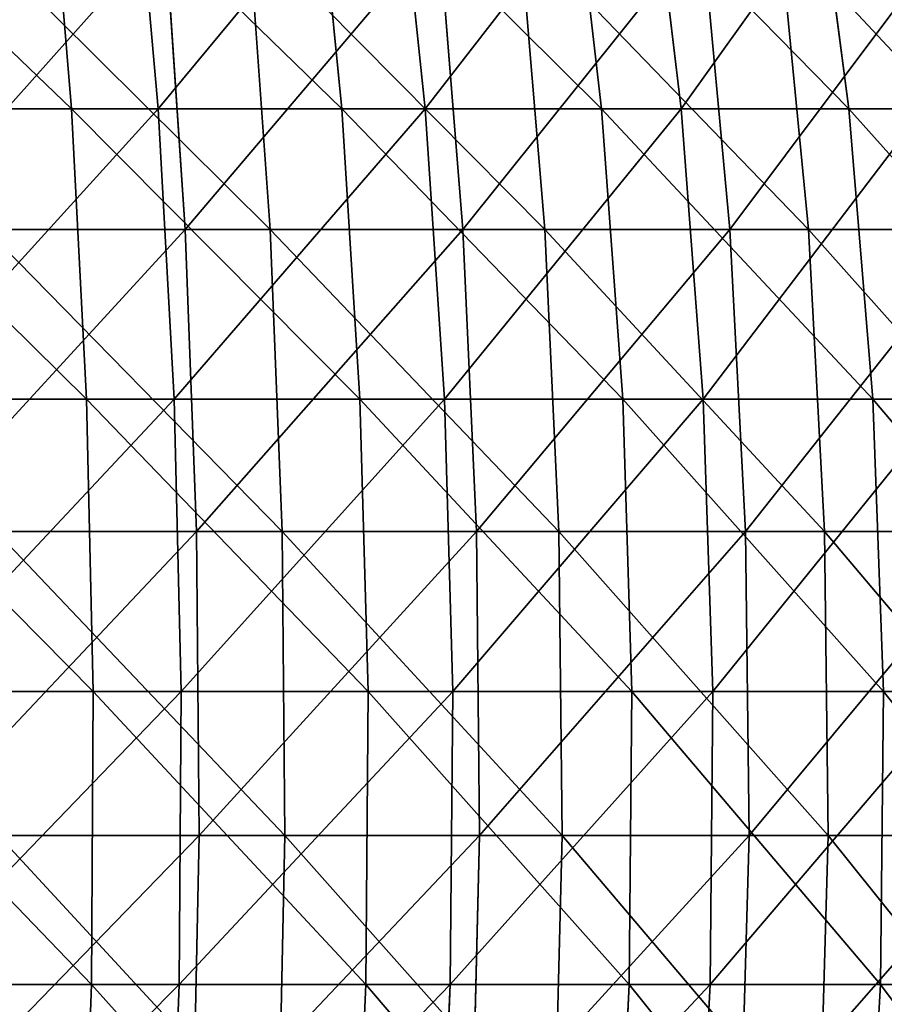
# Model space of a CAD drawing. Extents: x 143 to 263, y -61 to 82.
# Tile 106 of 256: x 223 to 236, y -4 to 11. Entities that reach past the tile are written whole.
import ezdxf

# ---------------------------------------------------------------- set-up
doc = ezdxf.new("R2010")
doc.units = 0
doc.header["$LTSCALE"] = 25.4
doc.layers.get('0').update_dxf_attribs({"color": 13, "linetype": 'CONTINUOUS'})

# ---------------------------------------------------------------- blocks, each defined once
blk = doc.blocks.new('ICE-BALL-8126_STL')
at = {"color": 7}
for p, q in [((81.799, 31.97, 101.922), (81.799, 35.609, 99.096)), ((81.799, 31.97, 101.922), (81.799, 35.609, 99.096)), ((86.297, 31.924, 101.857), (86.297, 35.558, 99.035)), ((86.297, 31.924, 101.857), (86.297, 35.558, 99.035)), ((77.309, 31.808, 101.696), (77.309, 35.43, 98.883)), ((77.309, 31.808, 101.696), (77.309, 35.43, 98.883)), ((72.855, 31.44, 101.179), (72.855, 35.02, 98.398)), ((72.855, 31.44, 101.179), (72.855, 35.02, 98.398)), ((79.343, 34.946, 7.906), (79.343, 31.067, 5.248)), ((79.343, 34.946, 7.906), (79.343, 31.067, 5.248)), ((84.006, 35.01, 7.821), (84.006, 31.124, 5.157)), ((84.006, 35.01, 7.821), (84.006, 31.124, 5.157)), ((74.704, 34.666, 8.282), (74.704, 30.818, 5.644)), ((74.704, 34.666, 8.282), (74.704, 30.818, 5.644)), ((84.006, 29.909, 107.454), (84.006, 33.856, 104.883)), ((84.006, 29.909, 107.454), (84.006, 33.856, 104.883)), ((79.343, 29.854, 107.362), (79.343, 33.794, 104.796)), ((79.343, 29.854, 107.362), (79.343, 33.794, 104.796)), ((74.704, 29.614, 106.96), (74.704, 33.523, 104.414)), ((74.704, 29.614, 106.96), (74.704, 33.523, 104.414)), ((81.799, 33.146, 10.805), (81.799, 29.354, 8.186)), ((81.799, 33.146, 10.805), (81.799, 29.354, 8.186)), ((77.309, 32.978, 11.027), (77.309, 29.206, 8.421)), ((77.309, 32.978, 11.027), (77.309, 29.206, 8.421)), ((86.297, 33.098, 10.869), (86.297, 29.312, 8.253)), ((86.297, 33.098, 10.869), (86.297, 29.312, 8.253)), ((72.855, 32.596, 11.535), (72.855, 28.866, 8.958)), ((72.855, 32.596, 11.535), (72.855, 28.866, 8.958)), ((81.799, 31.97, 101.922), (77.309, 31.808, 101.696)), ((81.799, 31.97, 101.922), (77.309, 31.808, 101.696)), ((86.297, 31.924, 101.857), (81.799, 31.97, 101.922)), ((81.799, 28.112, 104.443), (81.799, 31.97, 101.922)), ((86.297, 31.924, 101.857), (81.799, 31.97, 101.922)), ((81.799, 28.112, 104.443), (81.799, 31.97, 101.922)), ((90.775, 31.67, 101.501), (86.297, 31.924, 101.857)), ((86.297, 28.071, 104.374), (86.297, 31.924, 101.857)), ((90.775, 31.67, 101.501), (86.297, 31.924, 101.857)), ((86.297, 28.071, 104.374), (86.297, 31.924, 101.857)), ((77.309, 31.808, 101.696), (72.855, 31.44, 101.179)), ((77.309, 31.808, 101.696), (72.855, 31.44, 101.179)), ((77.309, 27.97, 104.204), (77.309, 31.808, 101.696)), ((77.309, 27.97, 104.204), (77.309, 31.808, 101.696)), ((72.855, 31.44, 101.179), (68.466, 30.867, 100.375)), ((72.855, 31.44, 101.179), (68.466, 30.867, 100.375)), ((72.855, 27.644, 103.658), (72.855, 31.44, 101.179)), ((72.855, 27.644, 103.658), (72.855, 31.44, 101.179)), ((79.343, 31.067, 5.248), (74.704, 30.818, 5.644)), ((79.343, 31.067, 5.248), (74.704, 30.818, 5.644)), ((84.006, 31.124, 5.157), (79.343, 31.067, 5.248)), ((84.006, 31.124, 5.157), (79.343, 31.067, 5.248)), ((79.343, 31.067, 5.248), (79.343, 26.992, 2.901)), ((79.343, 31.067, 5.248), (79.343, 26.992, 2.901)), ((84.006, 31.124, 5.157), (84.006, 27.042, 2.807)), ((88.662, 30.988, 5.373), (84.006, 31.124, 5.157)), ((84.006, 31.124, 5.157), (84.006, 27.042, 2.807)), ((88.662, 30.988, 5.373), (84.006, 31.124, 5.157)), ((74.704, 30.818, 5.644), (70.114, 30.377, 6.345)), ((74.704, 30.818, 5.644), (70.114, 30.377, 6.345)), ((74.704, 30.818, 5.644), (74.704, 26.775, 3.316)), ((74.704, 30.818, 5.644), (74.704, 26.775, 3.316)), ((79.343, 29.854, 107.362), (74.704, 29.614, 106.96)), ((79.343, 29.854, 107.362), (74.704, 29.614, 106.96)), ((84.006, 29.909, 107.454), (79.343, 29.854, 107.362)), ((84.006, 29.909, 107.454), (79.343, 29.854, 107.362)), ((79.343, 25.724, 109.611), (79.343, 29.854, 107.362)), ((79.343, 25.724, 109.611), (79.343, 29.854, 107.362)), ((84.006, 25.772, 109.706), (84.006, 29.909, 107.454)), ((88.662, 29.778, 107.234), (84.006, 29.909, 107.454)), ((88.662, 29.778, 107.234), (84.006, 29.909, 107.454)), ((84.006, 25.772, 109.706), (84.006, 29.909, 107.454)), ((74.704, 29.614, 106.96), (70.114, 29.19, 106.249)), ((74.704, 29.614, 106.96), (70.114, 29.19, 106.249)), ((74.704, 25.516, 109.191), (74.704, 29.614, 106.96)), ((74.704, 25.516, 109.191), (74.704, 29.614, 106.96)), ((77.309, 29.206, 8.421), (81.799, 29.354, 8.186)), ((77.309, 29.206, 8.421), (81.799, 29.354, 8.186)), ((81.799, 29.354, 8.186), (86.297, 29.312, 8.253)), ((81.799, 29.354, 8.186), (86.297, 29.312, 8.253)), ((81.799, 29.354, 8.186), (81.799, 25.362, 5.885)), ((81.799, 29.354, 8.186), (81.799, 25.362, 5.885)), ((72.855, 28.866, 8.958), (77.309, 29.206, 8.421)), ((72.855, 28.866, 8.958), (77.309, 29.206, 8.421)), ((77.309, 29.206, 8.421), (77.309, 25.233, 6.132)), ((77.309, 29.206, 8.421), (77.309, 25.233, 6.132)), ((86.297, 29.312, 8.253), (90.775, 29.078, 8.623)), ((86.297, 29.312, 8.253), (90.775, 29.078, 8.623)), ((86.297, 29.312, 8.253), (86.297, 25.325, 5.956)), ((86.297, 29.312, 8.253), (86.297, 25.325, 5.956)), ((68.466, 28.339, 9.792), (72.855, 28.866, 8.958)), ((68.466, 28.339, 9.792), (72.855, 28.866, 8.958)), ((72.855, 28.866, 8.958), (72.855, 24.939, 6.694)), ((72.855, 28.866, 8.958), (72.855, 24.939, 6.694)), ((77.309, 27.97, 104.204), (81.799, 28.112, 104.443)), ((77.309, 27.97, 104.204), (81.799, 28.112, 104.443)), ((81.799, 24.062, 106.64), (81.799, 28.112, 104.443)), ((81.799, 28.112, 104.443), (86.297, 28.071, 104.374)), ((81.799, 28.112, 104.443), (86.297, 28.071, 104.374)), ((81.799, 24.062, 106.64), (81.799, 28.112, 104.443)), ((72.855, 27.644, 103.658), (77.309, 27.97, 104.204)), ((72.855, 27.644, 103.658), (77.309, 27.97, 104.204)), ((77.309, 23.939, 106.39), (77.309, 27.97, 104.204)), ((77.309, 23.939, 106.39), (77.309, 27.97, 104.204)), ((86.297, 24.027, 106.569), (86.297, 28.071, 104.374)), ((86.297, 28.071, 104.374), (90.775, 27.847, 103.999)), ((86.297, 28.071, 104.374), (90.775, 27.847, 103.999)), ((86.297, 24.027, 106.569), (86.297, 28.071, 104.374)), ((68.466, 27.139, 102.811), (72.855, 27.644, 103.658)), ((68.466, 27.139, 102.811), (72.855, 27.644, 103.658)), ((72.855, 23.66, 105.82), (72.855, 27.644, 103.658)), ((72.855, 23.66, 105.82), (72.855, 27.644, 103.658)), ((79.343, 26.992, 2.901), (74.704, 26.775, 3.316)), ((79.343, 26.992, 2.901), (74.704, 26.775, 3.316)), ((84.006, 27.042, 2.807), (79.343, 26.992, 2.901)), ((84.006, 27.042, 2.807), (79.343, 26.992, 2.901)), ((79.343, 26.992, 2.901), (79.343, 22.746, 0.882)), ((79.343, 26.992, 2.901), (79.343, 22.746, 0.882)), ((84.006, 27.042, 2.807), (84.006, 22.788, 0.784)), ((88.662, 26.923, 3.033), (84.006, 27.042, 2.807)), ((84.006, 27.042, 2.807), (84.006, 22.788, 0.784)), ((88.662, 26.923, 3.033), (84.006, 27.042, 2.807)), ((74.704, 26.775, 3.316), (70.114, 26.39, 4.049)), ((74.704, 26.775, 3.316), (70.114, 26.39, 4.049)), ((74.704, 26.775, 3.316), (74.704, 22.561, 1.313)), ((74.704, 26.775, 3.316), (74.704, 22.561, 1.313)), ((79.343, 25.724, 109.611), (74.704, 25.516, 109.191)), ((79.343, 25.724, 109.611), (74.704, 25.516, 109.191)), ((84.006, 25.772, 109.706), (79.343, 25.724, 109.611)), ((84.006, 25.772, 109.706), (79.343, 25.724, 109.611)), ((79.343, 21.431, 111.528), (79.343, 25.724, 109.611)), ((79.343, 21.431, 111.528), (79.343, 25.724, 109.611)), ((84.006, 21.47, 111.628), (84.006, 25.772, 109.706)), ((88.662, 25.658, 109.477), (84.006, 25.772, 109.706)), ((84.006, 21.47, 111.628), (84.006, 25.772, 109.706)), ((88.662, 25.658, 109.477), (84.006, 25.772, 109.706)), ((74.704, 25.516, 109.191), (70.114, 25.149, 108.449)), ((74.704, 25.516, 109.191), (70.114, 25.149, 108.449)), ((74.704, 21.257, 111.093), (74.704, 25.516, 109.191)), ((74.704, 21.257, 111.093), (74.704, 25.516, 109.191)), ((77.309, 25.233, 6.132), (81.799, 25.362, 5.885)), ((77.309, 25.233, 6.132), (81.799, 25.362, 5.885)), ((81.799, 25.362, 5.885), (86.297, 25.325, 5.956)), ((81.799, 25.362, 5.885), (86.297, 25.325, 5.956)), ((81.799, 25.362, 5.885), (81.799, 21.196, 3.917)), ((81.799, 25.362, 5.885), (81.799, 21.196, 3.917)), ((86.297, 25.325, 5.956), (90.775, 25.122, 6.343)), ((86.297, 25.325, 5.956), (90.775, 25.122, 6.343)), ((86.297, 25.325, 5.956), (86.297, 21.164, 3.99)), ((86.297, 25.325, 5.956), (86.297, 21.164, 3.99)), ((72.855, 24.939, 6.694), (77.309, 25.233, 6.132)), ((72.855, 24.939, 6.694), (77.309, 25.233, 6.132)), ((77.309, 25.233, 6.132), (77.309, 21.087, 4.173)), ((77.309, 25.233, 6.132), (77.309, 21.087, 4.173)), ((68.466, 24.481, 7.569), (72.855, 24.939, 6.694)), ((68.466, 24.481, 7.569), (72.855, 24.939, 6.694)), ((72.855, 24.939, 6.694), (72.855, 20.84, 4.758)), ((72.855, 24.939, 6.694), (72.855, 20.84, 4.758)), ((77.309, 23.939, 106.39), (81.799, 24.062, 106.64)), ((77.309, 23.939, 106.39), (81.799, 24.062, 106.64)), ((81.799, 19.846, 108.5), (81.799, 24.062, 106.64)), ((81.799, 24.062, 106.64), (86.297, 24.027, 106.569)), ((81.799, 24.062, 106.64), (86.297, 24.027, 106.569)), ((81.799, 19.846, 108.5), (81.799, 24.062, 106.64)), ((72.855, 23.66, 105.82), (77.309, 23.939, 106.39)), ((72.855, 23.66, 105.82), (77.309, 23.939, 106.39)), ((77.309, 19.744, 108.241), (77.309, 23.939, 106.39)), ((77.309, 19.744, 108.241), (77.309, 23.939, 106.39)), ((86.297, 19.817, 108.426), (86.297, 24.027, 106.569)), ((86.297, 24.027, 106.569), (90.775, 23.834, 106.176)), ((86.297, 24.027, 106.569), (90.775, 23.834, 106.176)), ((86.297, 19.817, 108.426), (86.297, 24.027, 106.569)), ((68.466, 23.225, 104.934), (72.855, 23.66, 105.82)), ((68.466, 23.225, 104.934), (72.855, 23.66, 105.82)), ((72.855, 19.512, 107.65), (72.855, 23.66, 105.82)), ((72.855, 19.512, 107.65), (72.855, 23.66, 105.82)), ((79.343, 22.746, 0.882), (74.704, 22.561, 1.313)), ((79.343, 22.746, 0.882), (74.704, 22.561, 1.313)), ((84.006, 22.788, 0.784), (79.343, 22.746, 0.882)), ((84.006, 22.788, 0.784), (79.343, 22.746, 0.882)), ((79.343, 22.746, 0.882), (79.343, 18.354, -0.798)), ((79.343, 22.746, 0.882), (79.343, 18.354, -0.798)), ((84.006, 22.788, 0.784), (84.006, 18.388, -0.899)), ((88.662, 22.687, 1.019), (84.006, 22.788, 0.784)), ((84.006, 22.788, 0.784), (84.006, 18.388, -0.899)), ((88.662, 22.687, 1.019), (84.006, 22.788, 0.784)), ((74.704, 22.561, 1.313), (70.114, 22.235, 2.074)), ((74.704, 22.561, 1.313), (70.114, 22.235, 2.074)), ((74.704, 22.561, 1.313), (74.704, 18.204, -0.354)), ((74.704, 22.561, 1.313), (74.704, 18.204, -0.354)), ((84.006, 21.47, 111.628), (79.343, 21.431, 111.528)), ((84.006, 21.47, 111.628), (79.343, 21.431, 111.528)), ((84.006, 17.032, 113.205), (84.006, 21.47, 111.628)), ((88.662, 21.376, 111.39), (84.006, 21.47, 111.628)), ((84.006, 17.032, 113.205), (84.006, 21.47, 111.628)), ((88.662, 21.376, 111.39), (84.006, 21.47, 111.628)), ((79.343, 21.431, 111.528), (74.704, 21.257, 111.093)), ((79.343, 21.431, 111.528), (74.704, 21.257, 111.093)), ((79.343, 17, 113.103), (79.343, 21.431, 111.528)), ((79.343, 17, 113.103), (79.343, 21.431, 111.528)), ((74.704, 21.257, 111.093), (70.114, 20.949, 110.325)), ((74.704, 21.257, 111.093), (70.114, 20.949, 110.325)), ((74.704, 16.861, 112.656), (74.704, 21.257, 111.093)), ((74.704, 16.861, 112.656), (74.704, 21.257, 111.093)), ((77.309, 21.087, 4.173), (81.799, 21.196, 3.917)), ((77.309, 21.087, 4.173), (81.799, 21.196, 3.917)), ((81.799, 21.196, 3.917), (86.297, 21.164, 3.99)), ((81.799, 21.196, 3.917), (86.297, 21.164, 3.99)), ((81.799, 21.196, 3.917), (81.799, 16.882, 2.295)), ((81.799, 21.196, 3.917), (81.799, 16.882, 2.295)), ((86.297, 21.164, 3.99), (90.775, 20.994, 4.393)), ((86.297, 21.164, 3.99), (90.775, 20.994, 4.393)), ((86.297, 21.164, 3.99), (86.297, 16.857, 2.37)), ((86.297, 21.164, 3.99), (86.297, 16.857, 2.37)), ((72.855, 20.84, 4.758), (77.309, 21.087, 4.173)), ((72.855, 20.84, 4.758), (77.309, 21.087, 4.173)), ((77.309, 21.087, 4.173), (77.309, 16.795, 2.559)), ((77.309, 21.087, 4.173), (77.309, 16.795, 2.559)), ((68.466, 20.455, 5.667), (72.855, 20.84, 4.758)), ((68.466, 20.455, 5.667), (72.855, 20.84, 4.758)), ((72.855, 20.84, 4.758), (72.855, 16.596, 3.162)), ((72.855, 20.84, 4.758), (72.855, 16.596, 3.162)), ((77.309, 19.744, 108.241), (81.799, 19.846, 108.5)), ((77.309, 19.744, 108.241), (81.799, 19.846, 108.5)), ((81.799, 15.493, 110.01), (81.799, 19.846, 108.5)), ((81.799, 19.846, 108.5), (86.297, 19.817, 108.426)), ((81.799, 19.846, 108.5), (86.297, 19.817, 108.426)), ((81.799, 15.493, 110.01), (81.799, 19.846, 108.5)), ((86.297, 15.469, 109.934), (86.297, 19.817, 108.426)), ((86.297, 19.817, 108.426), (90.775, 19.657, 108.019)), ((86.297, 19.817, 108.426), (90.775, 19.657, 108.019)), ((86.297, 15.469, 109.934), (86.297, 19.817, 108.426)), ((72.855, 19.512, 107.65), (77.309, 19.744, 108.241)), ((72.855, 19.512, 107.65), (77.309, 19.744, 108.241)), ((77.309, 15.412, 109.744), (77.309, 19.744, 108.241)), ((77.309, 15.412, 109.744), (77.309, 19.744, 108.241)), ((68.466, 19.151, 106.732), (72.855, 19.512, 107.65)), ((68.466, 19.151, 106.732), (72.855, 19.512, 107.65)), ((72.855, 15.229, 109.136), (72.855, 19.512, 107.65)), ((72.855, 15.229, 109.136), (72.855, 19.512, 107.65))]:
    blk.add_line(p, q, dxfattribs=at)
mesh = blk.add_polyface(dxfattribs=at)
corners = [(81.799, 35.609, 99.096), (77.309, 31.808, 101.696), (77.309, 35.43, 98.883), (81.799, 31.97, 101.922)]
mesh.append_faces([[corners[k] for k in face] for face in [(0, 1, 2), (1, 0, 3)]], dxfattribs={"vtx0": -1, "color": 7})
mesh = blk.add_polyface(dxfattribs=at)
corners = [(86.297, 35.558, 99.035), (81.799, 31.97, 101.922), (81.799, 35.609, 99.096), (86.297, 31.924, 101.857)]
mesh.append_faces([[corners[k] for k in face] for face in [(0, 1, 2), (1, 0, 3)]], dxfattribs={"vtx0": -1, "color": 7})
mesh = blk.add_polyface(dxfattribs=at)
corners = [(90.775, 35.276, 98.701), (86.297, 31.924, 101.857), (86.297, 35.558, 99.035), (90.775, 31.67, 101.501)]
mesh.append_faces([[corners[k] for k in face] for face in [(0, 1, 2), (1, 0, 3)]], dxfattribs={"vtx0": -1, "color": 7})
mesh = blk.add_polyface(dxfattribs=at)
corners = [(77.309, 35.43, 98.883), (72.855, 31.44, 101.179), (72.855, 35.02, 98.398), (77.309, 31.808, 101.696)]
mesh.append_faces([[corners[k] for k in face] for face in [(0, 1, 2), (1, 0, 3)]], dxfattribs={"vtx0": -1, "color": 7})
mesh = blk.add_polyface(dxfattribs=at)
corners = [(72.855, 35.02, 98.398), (68.466, 30.867, 100.375), (68.466, 34.384, 97.644), (72.855, 31.44, 101.179)]
mesh.append_faces([[corners[k] for k in face] for face in [(0, 1, 2), (1, 0, 3)]], dxfattribs={"vtx0": -1, "color": 7})
mesh = blk.add_polyface(dxfattribs=at)
corners = [(79.343, 34.946, 7.906), (74.704, 30.818, 5.644), (74.704, 34.666, 8.282), (79.343, 31.067, 5.248)]
mesh.append_faces([[corners[k] for k in face] for face in [(0, 1, 2), (1, 0, 3)]], dxfattribs={"vtx0": -1, "color": 7})
mesh = blk.add_polyface(dxfattribs=at)
corners = [(84.006, 35.01, 7.821), (79.343, 31.067, 5.248), (79.343, 34.946, 7.906), (84.006, 31.124, 5.157)]
mesh.append_faces([[corners[k] for k in face] for face in [(0, 1, 2), (1, 0, 3)]], dxfattribs={"vtx0": -1, "color": 7})
mesh = blk.add_polyface(dxfattribs=at)
corners = [(88.662, 34.857, 8.025), (84.006, 31.124, 5.157), (84.006, 35.01, 7.821), (88.662, 30.988, 5.373)]
mesh.append_faces([[corners[k] for k in face] for face in [(0, 1, 2), (1, 0, 3)]], dxfattribs={"vtx0": -1, "color": 7})
mesh = blk.add_polyface(dxfattribs=at)
corners = [(74.704, 34.666, 8.282), (70.114, 30.377, 6.345), (70.114, 34.171, 8.946), (74.704, 30.818, 5.644)]
mesh.append_faces([[corners[k] for k in face] for face in [(0, 1, 2), (1, 0, 3)]], dxfattribs={"vtx0": -1, "color": 7})
mesh = blk.add_polyface(dxfattribs=at)
corners = [(84.006, 29.909, 107.454), (79.343, 33.794, 104.796), (79.343, 29.854, 107.362), (84.006, 33.856, 104.883)]
mesh.append_faces([[corners[k] for k in face] for face in [(0, 1, 2), (1, 0, 3)]], dxfattribs={"vtx0": -1, "color": 7})
mesh = blk.add_polyface(dxfattribs=at)
corners = [(88.662, 29.778, 107.234), (84.006, 33.856, 104.883), (84.006, 29.909, 107.454), (88.662, 33.708, 104.675)]
mesh.append_faces([[corners[k] for k in face] for face in [(0, 1, 2), (1, 0, 3)]], dxfattribs={"vtx0": -1, "color": 7})
mesh = blk.add_polyface(dxfattribs=at)
corners = [(79.343, 29.854, 107.362), (74.704, 33.523, 104.414), (74.704, 29.614, 106.96), (79.343, 33.794, 104.796)]
mesh.append_faces([[corners[k] for k in face] for face in [(0, 1, 2), (1, 0, 3)]], dxfattribs={"vtx0": -1, "color": 7})
mesh = blk.add_polyface(dxfattribs=at)
corners = [(74.704, 29.614, 106.96), (70.114, 33.045, 103.739), (70.114, 29.19, 106.249), (74.704, 33.523, 104.414)]
mesh.append_faces([[corners[k] for k in face] for face in [(0, 1, 2), (1, 0, 3)]], dxfattribs={"vtx0": -1, "color": 7})
mesh = blk.add_polyface(dxfattribs=at)
corners = [(81.799, 29.354, 8.186), (77.309, 32.978, 11.027), (77.309, 29.206, 8.421), (81.799, 33.146, 10.805)]
mesh.append_faces([[corners[k] for k in face] for face in [(0, 1, 2), (1, 0, 3)]], dxfattribs={"vtx0": -1, "color": 7})
mesh = blk.add_polyface(dxfattribs=at)
corners = [(86.297, 29.312, 8.253), (81.799, 33.146, 10.805), (81.799, 29.354, 8.186), (86.297, 33.098, 10.869)]
mesh.append_faces([[corners[k] for k in face] for face in [(0, 1, 2), (1, 0, 3)]], dxfattribs={"vtx0": -1, "color": 7})
mesh = blk.add_polyface(dxfattribs=at)
corners = [(77.309, 29.206, 8.421), (72.855, 32.596, 11.535), (72.855, 28.866, 8.958), (77.309, 32.978, 11.027)]
mesh.append_faces([[corners[k] for k in face] for face in [(0, 1, 2), (1, 0, 3)]], dxfattribs={"vtx0": -1, "color": 7})
mesh = blk.add_polyface(dxfattribs=at)
corners = [(90.775, 29.078, 8.623), (86.297, 33.098, 10.869), (86.297, 29.312, 8.253), (90.775, 32.835, 11.218)]
mesh.append_faces([[corners[k] for k in face] for face in [(0, 1, 2), (1, 0, 3)]], dxfattribs={"vtx0": -1, "color": 7})
mesh = blk.add_polyface(dxfattribs=at)
corners = [(72.855, 28.866, 8.958), (68.466, 32.003, 12.323), (68.466, 28.339, 9.792), (72.855, 32.596, 11.535)]
mesh.append_faces([[corners[k] for k in face] for face in [(0, 1, 2), (1, 0, 3)]], dxfattribs={"vtx0": -1, "color": 7})
mesh = blk.add_polyface(dxfattribs=at)
corners = [(81.799, 31.97, 101.922), (77.309, 27.97, 104.204), (77.309, 31.808, 101.696), (81.799, 28.112, 104.443)]
mesh.append_faces([[corners[k] for k in face] for face in [(0, 1, 2), (1, 0, 3)]], dxfattribs={"vtx0": -1, "color": 7})
mesh = blk.add_polyface(dxfattribs=at)
corners = [(86.297, 31.924, 101.857), (81.799, 28.112, 104.443), (81.799, 31.97, 101.922), (86.297, 28.071, 104.374)]
mesh.append_faces([[corners[k] for k in face] for face in [(0, 1, 2), (1, 0, 3)]], dxfattribs={"vtx0": -1, "color": 7})
mesh = blk.add_polyface(dxfattribs=at)
corners = [(90.775, 31.67, 101.501), (86.297, 28.071, 104.374), (86.297, 31.924, 101.857), (90.775, 27.847, 103.999)]
mesh.append_faces([[corners[k] for k in face] for face in [(0, 1, 2), (1, 0, 3)]], dxfattribs={"vtx0": -1, "color": 7})
mesh = blk.add_polyface(dxfattribs=at)
corners = [(77.309, 31.808, 101.696), (72.855, 27.644, 103.658), (72.855, 31.44, 101.179), (77.309, 27.97, 104.204)]
mesh.append_faces([[corners[k] for k in face] for face in [(0, 1, 2), (1, 0, 3)]], dxfattribs={"vtx0": -1, "color": 7})
mesh = blk.add_polyface(dxfattribs=at)
corners = [(72.855, 31.44, 101.179), (68.466, 27.139, 102.811), (68.466, 30.867, 100.375), (72.855, 27.644, 103.658)]
mesh.append_faces([[corners[k] for k in face] for face in [(0, 1, 2), (1, 0, 3)]], dxfattribs={"vtx0": -1, "color": 7})
mesh = blk.add_polyface(dxfattribs=at)
corners = [(79.343, 31.067, 5.248), (74.704, 26.775, 3.316), (74.704, 30.818, 5.644), (79.343, 26.992, 2.901)]
mesh.append_faces([[corners[k] for k in face] for face in [(0, 1, 2), (1, 0, 3)]], dxfattribs={"vtx0": -1, "color": 7})
mesh = blk.add_polyface(dxfattribs=at)
corners = [(84.006, 31.124, 5.157), (79.343, 26.992, 2.901), (79.343, 31.067, 5.248), (84.006, 27.042, 2.807)]
mesh.append_faces([[corners[k] for k in face] for face in [(0, 1, 2), (1, 0, 3)]], dxfattribs={"vtx0": -1, "color": 7})
mesh = blk.add_polyface(dxfattribs=at)
corners = [(88.662, 30.988, 5.373), (84.006, 27.042, 2.807), (84.006, 31.124, 5.157), (88.662, 26.923, 3.033)]
mesh.append_faces([[corners[k] for k in face] for face in [(0, 1, 2), (1, 0, 3)]], dxfattribs={"vtx0": -1, "color": 7})
mesh = blk.add_polyface(dxfattribs=at)
corners = [(74.704, 30.818, 5.644), (70.114, 26.39, 4.049), (70.114, 30.377, 6.345), (74.704, 26.775, 3.316)]
mesh.append_faces([[corners[k] for k in face] for face in [(0, 1, 2), (1, 0, 3)]], dxfattribs={"vtx0": -1, "color": 7})
mesh = blk.add_polyface(dxfattribs=at)
corners = [(79.343, 25.724, 109.611), (74.704, 29.614, 106.96), (74.704, 25.516, 109.191), (79.343, 29.854, 107.362)]
mesh.append_faces([[corners[k] for k in face] for face in [(0, 1, 2), (1, 0, 3)]], dxfattribs={"vtx0": -1, "color": 7})
mesh = blk.add_polyface(dxfattribs=at)
corners = [(84.006, 25.772, 109.706), (79.343, 29.854, 107.362), (79.343, 25.724, 109.611), (84.006, 29.909, 107.454)]
mesh.append_faces([[corners[k] for k in face] for face in [(0, 1, 2), (1, 0, 3)]], dxfattribs={"vtx0": -1, "color": 7})
mesh = blk.add_polyface(dxfattribs=at)
corners = [(88.662, 25.658, 109.477), (84.006, 29.909, 107.454), (84.006, 25.772, 109.706), (88.662, 29.778, 107.234)]
mesh.append_faces([[corners[k] for k in face] for face in [(0, 1, 2), (1, 0, 3)]], dxfattribs={"vtx0": -1, "color": 7})
mesh = blk.add_polyface(dxfattribs=at)
corners = [(74.704, 25.516, 109.191), (70.114, 29.19, 106.249), (70.114, 25.149, 108.449), (74.704, 29.614, 106.96)]
mesh.append_faces([[corners[k] for k in face] for face in [(0, 1, 2), (1, 0, 3)]], dxfattribs={"vtx0": -1, "color": 7})
mesh = blk.add_polyface(dxfattribs=at)
corners = [(81.799, 25.362, 5.885), (77.309, 29.206, 8.421), (77.309, 25.233, 6.132), (81.799, 29.354, 8.186)]
mesh.append_faces([[corners[k] for k in face] for face in [(0, 1, 2), (1, 0, 3)]], dxfattribs={"vtx0": -1, "color": 7})
mesh = blk.add_polyface(dxfattribs=at)
corners = [(86.297, 25.325, 5.956), (81.799, 29.354, 8.186), (81.799, 25.362, 5.885), (86.297, 29.312, 8.253)]
mesh.append_faces([[corners[k] for k in face] for face in [(0, 1, 2), (1, 0, 3)]], dxfattribs={"vtx0": -1, "color": 7})
mesh = blk.add_polyface(dxfattribs=at)
corners = [(77.309, 25.233, 6.132), (72.855, 28.866, 8.958), (72.855, 24.939, 6.694), (77.309, 29.206, 8.421)]
mesh.append_faces([[corners[k] for k in face] for face in [(0, 1, 2), (1, 0, 3)]], dxfattribs={"vtx0": -1, "color": 7})
mesh = blk.add_polyface(dxfattribs=at)
corners = [(90.775, 25.122, 6.343), (86.297, 29.312, 8.253), (86.297, 25.325, 5.956), (90.775, 29.078, 8.623)]
mesh.append_faces([[corners[k] for k in face] for face in [(0, 1, 2), (1, 0, 3)]], dxfattribs={"vtx0": -1, "color": 7})
mesh = blk.add_polyface(dxfattribs=at)
corners = [(72.855, 24.939, 6.694), (68.466, 28.339, 9.792), (68.466, 24.481, 7.569), (72.855, 28.866, 8.958)]
mesh.append_faces([[corners[k] for k in face] for face in [(0, 1, 2), (1, 0, 3)]], dxfattribs={"vtx0": -1, "color": 7})
mesh = blk.add_polyface(dxfattribs=at)
corners = [(81.799, 28.112, 104.443), (77.309, 23.939, 106.39), (77.309, 27.97, 104.204), (81.799, 24.062, 106.64)]
mesh.append_faces([[corners[k] for k in face] for face in [(0, 1, 2), (1, 0, 3)]], dxfattribs={"vtx0": -1, "color": 7})
mesh = blk.add_polyface(dxfattribs=at)
corners = [(86.297, 28.071, 104.374), (81.799, 24.062, 106.64), (81.799, 28.112, 104.443), (86.297, 24.027, 106.569)]
mesh.append_faces([[corners[k] for k in face] for face in [(0, 1, 2), (1, 0, 3)]], dxfattribs={"vtx0": -1, "color": 7})
mesh = blk.add_polyface(dxfattribs=at)
corners = [(77.309, 27.97, 104.204), (72.855, 23.66, 105.82), (72.855, 27.644, 103.658), (77.309, 23.939, 106.39)]
mesh.append_faces([[corners[k] for k in face] for face in [(0, 1, 2), (1, 0, 3)]], dxfattribs={"vtx0": -1, "color": 7})
mesh = blk.add_polyface(dxfattribs=at)
corners = [(90.775, 27.847, 103.999), (86.297, 24.027, 106.569), (86.297, 28.071, 104.374), (90.775, 23.834, 106.176)]
mesh.append_faces([[corners[k] for k in face] for face in [(0, 1, 2), (1, 0, 3)]], dxfattribs={"vtx0": -1, "color": 7})
mesh = blk.add_polyface(dxfattribs=at)
corners = [(72.855, 27.644, 103.658), (68.466, 23.225, 104.934), (68.466, 27.139, 102.811), (72.855, 23.66, 105.82)]
mesh.append_faces([[corners[k] for k in face] for face in [(0, 1, 2), (1, 0, 3)]], dxfattribs={"vtx0": -1, "color": 7})
mesh = blk.add_polyface(dxfattribs=at)
corners = [(79.343, 26.992, 2.901), (74.704, 22.561, 1.313), (74.704, 26.775, 3.316), (79.343, 22.746, 0.882)]
mesh.append_faces([[corners[k] for k in face] for face in [(0, 1, 2), (1, 0, 3)]], dxfattribs={"vtx0": -1, "color": 7})
mesh = blk.add_polyface(dxfattribs=at)
corners = [(84.006, 27.042, 2.807), (79.343, 22.746, 0.882), (79.343, 26.992, 2.901), (84.006, 22.788, 0.784)]
mesh.append_faces([[corners[k] for k in face] for face in [(0, 1, 2), (1, 0, 3)]], dxfattribs={"vtx0": -1, "color": 7})
mesh = blk.add_polyface(dxfattribs=at)
corners = [(88.662, 26.923, 3.033), (84.006, 22.788, 0.784), (84.006, 27.042, 2.807), (88.662, 22.687, 1.019)]
mesh.append_faces([[corners[k] for k in face] for face in [(0, 1, 2), (1, 0, 3)]], dxfattribs={"vtx0": -1, "color": 7})
mesh = blk.add_polyface(dxfattribs=at)
corners = [(74.704, 26.775, 3.316), (70.114, 22.235, 2.074), (70.114, 26.39, 4.049), (74.704, 22.561, 1.313)]
mesh.append_faces([[corners[k] for k in face] for face in [(0, 1, 2), (1, 0, 3)]], dxfattribs={"vtx0": -1, "color": 7})
mesh = blk.add_polyface(dxfattribs=at)
corners = [(79.343, 21.431, 111.528), (74.704, 25.516, 109.191), (74.704, 21.257, 111.093), (79.343, 25.724, 109.611)]
mesh.append_faces([[corners[k] for k in face] for face in [(0, 1, 2), (1, 0, 3)]], dxfattribs={"vtx0": -1, "color": 7})
mesh = blk.add_polyface(dxfattribs=at)
corners = [(84.006, 21.47, 111.628), (79.343, 25.724, 109.611), (79.343, 21.431, 111.528), (84.006, 25.772, 109.706)]
mesh.append_faces([[corners[k] for k in face] for face in [(0, 1, 2), (1, 0, 3)]], dxfattribs={"vtx0": -1, "color": 7})
mesh = blk.add_polyface(dxfattribs=at)
corners = [(88.662, 21.376, 111.39), (84.006, 25.772, 109.706), (84.006, 21.47, 111.628), (88.662, 25.658, 109.477)]
mesh.append_faces([[corners[k] for k in face] for face in [(0, 1, 2), (1, 0, 3)]], dxfattribs={"vtx0": -1, "color": 7})
mesh = blk.add_polyface(dxfattribs=at)
corners = [(74.704, 21.257, 111.093), (70.114, 25.149, 108.449), (70.114, 20.949, 110.325), (74.704, 25.516, 109.191)]
mesh.append_faces([[corners[k] for k in face] for face in [(0, 1, 2), (1, 0, 3)]], dxfattribs={"vtx0": -1, "color": 7})
mesh = blk.add_polyface(dxfattribs=at)
corners = [(81.799, 21.196, 3.917), (77.309, 25.233, 6.132), (77.309, 21.087, 4.173), (81.799, 25.362, 5.885)]
mesh.append_faces([[corners[k] for k in face] for face in [(0, 1, 2), (1, 0, 3)]], dxfattribs={"vtx0": -1, "color": 7})
mesh = blk.add_polyface(dxfattribs=at)
corners = [(86.297, 21.164, 3.99), (81.799, 25.362, 5.885), (81.799, 21.196, 3.917), (86.297, 25.325, 5.956)]
mesh.append_faces([[corners[k] for k in face] for face in [(0, 1, 2), (1, 0, 3)]], dxfattribs={"vtx0": -1, "color": 7})
mesh = blk.add_polyface(dxfattribs=at)
corners = [(90.775, 20.994, 4.393), (86.297, 25.325, 5.956), (86.297, 21.164, 3.99), (90.775, 25.122, 6.343)]
mesh.append_faces([[corners[k] for k in face] for face in [(0, 1, 2), (1, 0, 3)]], dxfattribs={"vtx0": -1, "color": 7})
mesh = blk.add_polyface(dxfattribs=at)
corners = [(77.309, 21.087, 4.173), (72.855, 24.939, 6.694), (72.855, 20.84, 4.758), (77.309, 25.233, 6.132)]
mesh.append_faces([[corners[k] for k in face] for face in [(0, 1, 2), (1, 0, 3)]], dxfattribs={"vtx0": -1, "color": 7})
mesh = blk.add_polyface(dxfattribs=at)
corners = [(72.855, 20.84, 4.758), (68.466, 24.481, 7.569), (68.466, 20.455, 5.667), (72.855, 24.939, 6.694)]
mesh.append_faces([[corners[k] for k in face] for face in [(0, 1, 2), (1, 0, 3)]], dxfattribs={"vtx0": -1, "color": 7})
mesh = blk.add_polyface(dxfattribs=at)
corners = [(81.799, 24.062, 106.64), (77.309, 19.744, 108.241), (77.309, 23.939, 106.39), (81.799, 19.846, 108.5)]
mesh.append_faces([[corners[k] for k in face] for face in [(0, 1, 2), (1, 0, 3)]], dxfattribs={"vtx0": -1, "color": 7})
mesh = blk.add_polyface(dxfattribs=at)
corners = [(86.297, 24.027, 106.569), (81.799, 19.846, 108.5), (81.799, 24.062, 106.64), (86.297, 19.817, 108.426)]
mesh.append_faces([[corners[k] for k in face] for face in [(0, 1, 2), (1, 0, 3)]], dxfattribs={"vtx0": -1, "color": 7})
mesh = blk.add_polyface(dxfattribs=at)
corners = [(77.309, 23.939, 106.39), (72.855, 19.512, 107.65), (72.855, 23.66, 105.82), (77.309, 19.744, 108.241)]
mesh.append_faces([[corners[k] for k in face] for face in [(0, 1, 2), (1, 0, 3)]], dxfattribs={"vtx0": -1, "color": 7})
mesh = blk.add_polyface(dxfattribs=at)
corners = [(90.775, 23.834, 106.176), (86.297, 19.817, 108.426), (86.297, 24.027, 106.569), (90.775, 19.657, 108.019)]
mesh.append_faces([[corners[k] for k in face] for face in [(0, 1, 2), (1, 0, 3)]], dxfattribs={"vtx0": -1, "color": 7})
mesh = blk.add_polyface(dxfattribs=at)
corners = [(72.855, 23.66, 105.82), (68.466, 19.151, 106.732), (68.466, 23.225, 104.934), (72.855, 19.512, 107.65)]
mesh.append_faces([[corners[k] for k in face] for face in [(0, 1, 2), (1, 0, 3)]], dxfattribs={"vtx0": -1, "color": 7})
mesh = blk.add_polyface(dxfattribs=at)
corners = [(79.343, 22.746, 0.882), (74.704, 18.204, -0.354), (74.704, 22.561, 1.313), (79.343, 18.354, -0.798)]
mesh.append_faces([[corners[k] for k in face] for face in [(0, 1, 2), (1, 0, 3)]], dxfattribs={"vtx0": -1, "color": 7})
mesh = blk.add_polyface(dxfattribs=at)
corners = [(84.006, 22.788, 0.784), (79.343, 18.354, -0.798), (79.343, 22.746, 0.882), (84.006, 18.388, -0.899)]
mesh.append_faces([[corners[k] for k in face] for face in [(0, 1, 2), (1, 0, 3)]], dxfattribs={"vtx0": -1, "color": 7})
mesh = blk.add_polyface(dxfattribs=at)
corners = [(88.662, 22.687, 1.019), (84.006, 18.388, -0.899), (84.006, 22.788, 0.784), (88.662, 18.306, -0.657)]
mesh.append_faces([[corners[k] for k in face] for face in [(0, 1, 2), (1, 0, 3)]], dxfattribs={"vtx0": -1, "color": 7})
mesh = blk.add_polyface(dxfattribs=at)
corners = [(74.704, 22.561, 1.313), (70.114, 17.939, 0.43), (70.114, 22.235, 2.074), (74.704, 18.204, -0.354)]
mesh.append_faces([[corners[k] for k in face] for face in [(0, 1, 2), (1, 0, 3)]], dxfattribs={"vtx0": -1, "color": 7})
mesh = blk.add_polyface(dxfattribs=at)
corners = [(84.006, 17.032, 113.205), (79.343, 21.431, 111.528), (79.343, 17, 113.103), (84.006, 21.47, 111.628)]
mesh.append_faces([[corners[k] for k in face] for face in [(0, 1, 2), (1, 0, 3)]], dxfattribs={"vtx0": -1, "color": 7})
mesh = blk.add_polyface(dxfattribs=at)
corners = [(88.662, 16.956, 112.961), (84.006, 21.47, 111.628), (84.006, 17.032, 113.205), (88.662, 21.376, 111.39)]
mesh.append_faces([[corners[k] for k in face] for face in [(0, 1, 2), (1, 0, 3)]], dxfattribs={"vtx0": -1, "color": 7})
mesh = blk.add_polyface(dxfattribs=at)
corners = [(79.343, 17, 113.103), (74.704, 21.257, 111.093), (74.704, 16.861, 112.656), (79.343, 21.431, 111.528)]
mesh.append_faces([[corners[k] for k in face] for face in [(0, 1, 2), (1, 0, 3)]], dxfattribs={"vtx0": -1, "color": 7})
mesh = blk.add_polyface(dxfattribs=at)
corners = [(74.704, 16.861, 112.656), (70.114, 20.949, 110.325), (70.114, 16.614, 111.866), (74.704, 21.257, 111.093)]
mesh.append_faces([[corners[k] for k in face] for face in [(0, 1, 2), (1, 0, 3)]], dxfattribs={"vtx0": -1, "color": 7})
mesh = blk.add_polyface(dxfattribs=at)
corners = [(81.799, 16.882, 2.295), (77.309, 21.087, 4.173), (77.309, 16.795, 2.559), (81.799, 21.196, 3.917)]
mesh.append_faces([[corners[k] for k in face] for face in [(0, 1, 2), (1, 0, 3)]], dxfattribs={"vtx0": -1, "color": 7})
mesh = blk.add_polyface(dxfattribs=at)
corners = [(86.297, 16.857, 2.37), (81.799, 21.196, 3.917), (81.799, 16.882, 2.295), (86.297, 21.164, 3.99)]
mesh.append_faces([[corners[k] for k in face] for face in [(0, 1, 2), (1, 0, 3)]], dxfattribs={"vtx0": -1, "color": 7})
mesh = blk.add_polyface(dxfattribs=at)
corners = [(90.775, 16.72, 2.786), (86.297, 21.164, 3.99), (86.297, 16.857, 2.37), (90.775, 20.994, 4.393)]
mesh.append_faces([[corners[k] for k in face] for face in [(0, 1, 2), (1, 0, 3)]], dxfattribs={"vtx0": -1, "color": 7})
mesh = blk.add_polyface(dxfattribs=at)
corners = [(77.309, 16.795, 2.559), (72.855, 20.84, 4.758), (72.855, 16.596, 3.162), (77.309, 21.087, 4.173)]
mesh.append_faces([[corners[k] for k in face] for face in [(0, 1, 2), (1, 0, 3)]], dxfattribs={"vtx0": -1, "color": 7})
mesh = blk.add_polyface(dxfattribs=at)
corners = [(72.855, 16.596, 3.162), (68.466, 20.455, 5.667), (68.466, 16.287, 4.099), (72.855, 20.84, 4.758)]
mesh.append_faces([[corners[k] for k in face] for face in [(0, 1, 2), (1, 0, 3)]], dxfattribs={"vtx0": -1, "color": 7})
mesh = blk.add_polyface(dxfattribs=at)
corners = [(81.799, 19.846, 108.5), (77.309, 15.412, 109.744), (77.309, 19.744, 108.241), (81.799, 15.493, 110.01)]
mesh.append_faces([[corners[k] for k in face] for face in [(0, 1, 2), (1, 0, 3)]], dxfattribs={"vtx0": -1, "color": 7})
mesh = blk.add_polyface(dxfattribs=at)
corners = [(86.297, 19.817, 108.426), (81.799, 15.493, 110.01), (81.799, 19.846, 108.5), (86.297, 15.469, 109.934)]
mesh.append_faces([[corners[k] for k in face] for face in [(0, 1, 2), (1, 0, 3)]], dxfattribs={"vtx0": -1, "color": 7})
mesh = blk.add_polyface(dxfattribs=at)
corners = [(90.775, 19.657, 108.019), (86.297, 15.469, 109.934), (86.297, 19.817, 108.426), (90.775, 15.343, 109.515)]
mesh.append_faces([[corners[k] for k in face] for face in [(0, 1, 2), (1, 0, 3)]], dxfattribs={"vtx0": -1, "color": 7})
mesh = blk.add_polyface(dxfattribs=at)
corners = [(77.309, 19.744, 108.241), (72.855, 15.229, 109.136), (72.855, 19.512, 107.65), (77.309, 15.412, 109.744)]
mesh.append_faces([[corners[k] for k in face] for face in [(0, 1, 2), (1, 0, 3)]], dxfattribs={"vtx0": -1, "color": 7})
mesh = blk.add_polyface(dxfattribs=at)
corners = [(72.855, 19.512, 107.65), (68.466, 14.943, 108.191), (68.466, 19.151, 106.732), (72.855, 15.229, 109.136)]
mesh.append_faces([[corners[k] for k in face] for face in [(0, 1, 2), (1, 0, 3)]], dxfattribs={"vtx0": -1, "color": 7})

msp = doc.modelspace()

# ---------------------------------------------------------------- block references
at = {"color": 0, "rotation": 270}
msp.add_blockref('ICE-BALL-8126_STL', (203.864, 82.233), dxfattribs=at)

doc.saveas('drawing.dxf')
